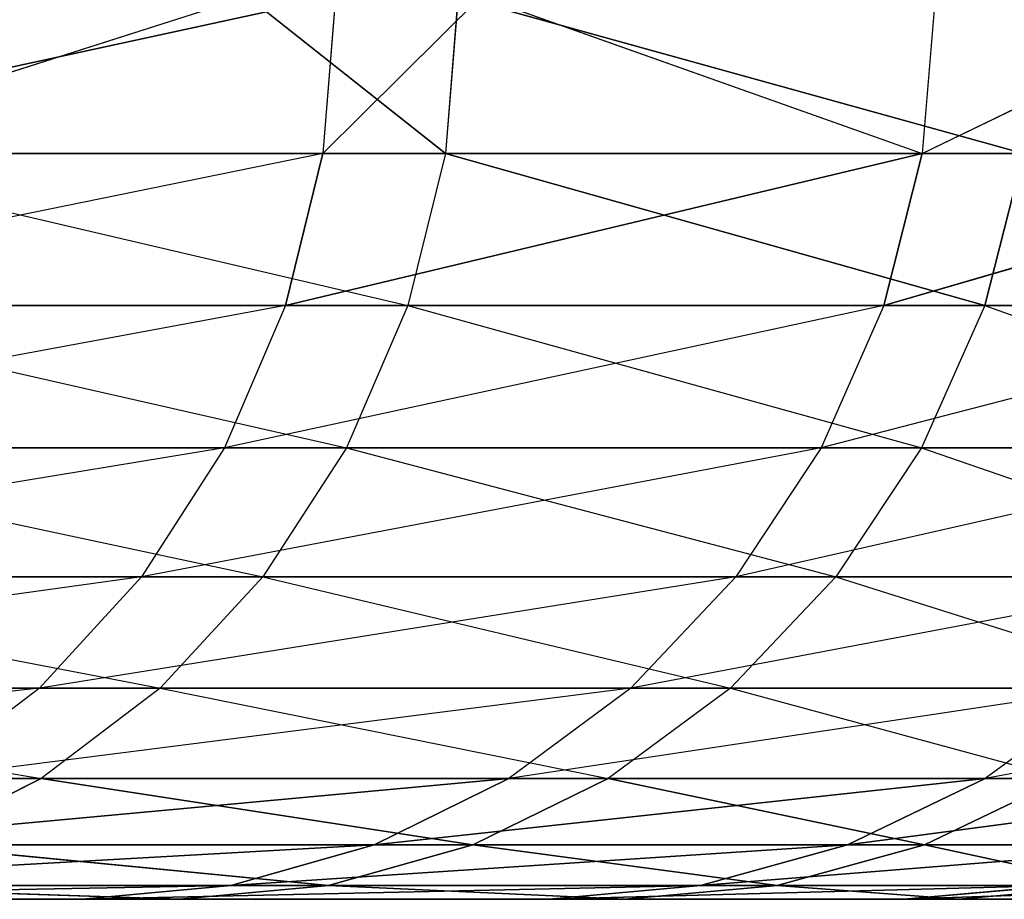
# Model space of a CAD drawing. Extents: x 0 to 8.9, y 0 to 29.9.
# Tile 166 of 256: x 1.5843 to 1.6061, y 0 to 0.0195. Entities that reach past the tile are written whole.
import ezdxf

# ---------------------------------------------------------------- set-up
doc = ezdxf.new("R2010")
doc.units = 0
doc.header["$LTSCALE"] = 2.54
doc.layers.get('0').update_dxf_attribs({"color": 13, "linetype": 'CONTINUOUS'})

# ---------------------------------------------------------------- blocks, each defined once
blk = doc.blocks.new('SZCZOTKA_DO_WC_BEZ_POKRYWK')
at = {"color": 0}
for p, q in [((1.591271, 0.02, 5.366592), (1.575271, 0.016527, 5.333772)), ((1.591271, 0.02, 5.366592), (1.575271, 0.016527, 5.333772)), ((1.589323, 0.02, 5.76851), (1.578441, 0.016527, 5.790726)), ((1.589323, 0.02, 5.76851), (1.593704, 0.016527, 5.75757)), ((1.591271, 0.02, 5.366592), (1.590992, 0.016527, 5.366713)), ((1.594487, 0.02, 5.374188), (1.590992, 0.016527, 5.366713)), ((1.593985, 0.02, 5.757687), (1.593704, 0.016527, 5.75757)), ((1.593985, 0.02, 5.757687), (1.606506, 0.016527, 5.723389)), ((1.593985, 0.02, 5.757687), (1.606506, 0.016527, 5.723389)), ((1.594487, 0.02, 5.374188), (1.604267, 0.016527, 5.400713)), ((1.604554, 0.02, 5.400613), (1.604267, 0.016527, 5.400713)), ((1.604267, 0.016527, 5.400713), (1.611454, 0.02, 5.42191)), ((1.590992, 0.016527, 5.366713), (1.574471, 0.01316, 5.33419)), ((1.590992, 0.016527, 5.366713), (1.575271, 0.016527, 5.333772)), ((1.578441, 0.016527, 5.790726), (1.592871, 0.01316, 5.757223)), ((1.578441, 0.016527, 5.790726), (1.593704, 0.016527, 5.75757)), ((1.590992, 0.016527, 5.366713), (1.590164, 0.01316, 5.367071)), ((1.604267, 0.016527, 5.400713), (1.590164, 0.01316, 5.367071)), ((1.604267, 0.016527, 5.400713), (1.590164, 0.01316, 5.367071)), ((1.604267, 0.016527, 5.400713), (1.590992, 0.016527, 5.366713)), ((1.604267, 0.016527, 5.400713), (1.590992, 0.016527, 5.366713)), ((1.593704, 0.016527, 5.75757), (1.592871, 0.01316, 5.757223)), ((1.593704, 0.016527, 5.75757), (1.606506, 0.016527, 5.723389)), ((1.593704, 0.016527, 5.75757), (1.606506, 0.016527, 5.723389)), ((1.593704, 0.016527, 5.75757), (1.60565, 0.01316, 5.723104)), ((1.593704, 0.016527, 5.75757), (1.60565, 0.01316, 5.723104)), ((1.604267, 0.016527, 5.400713), (1.603415, 0.01316, 5.40101)), ((1.604267, 0.016527, 5.400713), (1.603415, 0.01316, 5.40101)), ((1.615025, 0.016527, 5.435591), (1.603415, 0.01316, 5.40101)), ((1.615025, 0.016527, 5.435591), (1.603415, 0.01316, 5.40101)), ((1.615025, 0.016527, 5.435591), (1.604267, 0.016527, 5.400713)), ((1.615025, 0.016527, 5.435591), (1.604267, 0.016527, 5.400713)), ((1.606506, 0.016527, 5.723389), (1.60565, 0.01316, 5.723104)), ((1.606506, 0.016527, 5.723389), (1.60565, 0.01316, 5.723104)), ((1.590164, 0.01316, 5.367071), (1.573166, 0.01, 5.334873)), ((1.590164, 0.01316, 5.367071), (1.574471, 0.01316, 5.33419)), ((1.577636, 0.01316, 5.790319), (1.592871, 0.01316, 5.757223)), ((1.577636, 0.01316, 5.790319), (1.591511, 0.01, 5.756656)), ((1.590164, 0.01316, 5.367071), (1.588812, 0.01, 5.367657)), ((1.603415, 0.01316, 5.40101), (1.588812, 0.01, 5.367657)), ((1.603415, 0.01316, 5.40101), (1.590164, 0.01316, 5.367071)), ((1.592871, 0.01316, 5.757223), (1.591511, 0.01, 5.756656)), ((1.592871, 0.01316, 5.757223), (1.604252, 0.01, 5.722638)), ((1.592871, 0.01316, 5.757223), (1.60565, 0.01316, 5.723104)), ((1.603415, 0.01316, 5.40101), (1.602024, 0.01, 5.401495)), ((1.614154, 0.01316, 5.435825), (1.602024, 0.01, 5.401495)), ((1.614154, 0.01316, 5.435825), (1.603415, 0.01316, 5.40101)), ((1.60565, 0.01316, 5.723104), (1.604252, 0.01, 5.722638)), ((1.60565, 0.01316, 5.723104), (1.614476, 0.01, 5.68778)), ((1.60565, 0.01316, 5.723104), (1.615904, 0.01316, 5.688143)), ((1.588812, 0.01, 5.367657), (1.571394, 0.007144, 5.3358)), ((1.588812, 0.01, 5.367657), (1.573166, 0.01, 5.334873)), ((1.576321, 0.01, 5.789654), (1.591511, 0.01, 5.756656)), ((1.576321, 0.01, 5.789654), (1.589665, 0.007144, 5.755887)), ((1.588812, 0.01, 5.367657), (1.586977, 0.007144, 5.368452)), ((1.602024, 0.01, 5.401495), (1.586977, 0.007144, 5.368452)), ((1.602024, 0.01, 5.401495), (1.588812, 0.01, 5.367657)), ((1.591511, 0.01, 5.756656), (1.589665, 0.007144, 5.755887)), ((1.591511, 0.01, 5.756656), (1.604252, 0.01, 5.722638)), ((1.591511, 0.01, 5.756656), (1.602355, 0.007144, 5.722005)), ((1.602024, 0.01, 5.401495), (1.600136, 0.007144, 5.402154)), ((1.612731, 0.01, 5.436208), (1.600136, 0.007144, 5.402154)), ((1.612731, 0.01, 5.436208), (1.602024, 0.01, 5.401495)), ((1.604252, 0.01, 5.722638), (1.602355, 0.007144, 5.722005)), ((1.604252, 0.01, 5.722638), (1.614476, 0.01, 5.68778)), ((1.604252, 0.01, 5.722638), (1.612538, 0.007144, 5.687288)), ((1.586977, 0.007144, 5.368452), (1.569209, 0.004679, 5.336942)), ((1.586977, 0.007144, 5.368452), (1.571394, 0.007144, 5.3358)), ((1.574536, 0.007144, 5.788752), (1.589665, 0.007144, 5.755887)), ((1.574536, 0.007144, 5.788752), (1.58739, 0.004679, 5.754939)), ((1.586977, 0.007144, 5.368452), (1.584715, 0.004679, 5.369432)), ((1.600136, 0.007144, 5.402154), (1.584715, 0.004679, 5.369432)), ((1.600136, 0.007144, 5.402154), (1.586977, 0.007144, 5.368452)), ((1.589665, 0.007144, 5.755887), (1.58739, 0.004679, 5.754939)), ((1.589665, 0.007144, 5.755887), (1.602355, 0.007144, 5.722005)), ((1.589665, 0.007144, 5.755887), (1.600017, 0.004679, 5.721225)), ((1.600136, 0.007144, 5.402154), (1.597809, 0.004679, 5.402966)), ((1.6108, 0.007144, 5.436727), (1.597809, 0.004679, 5.402966)), ((1.602355, 0.007144, 5.722005), (1.600017, 0.004679, 5.721225)), ((1.6108, 0.007144, 5.436727), (1.600136, 0.007144, 5.402154)), ((1.602355, 0.007144, 5.722005), (1.612538, 0.007144, 5.687288)), ((1.602355, 0.007144, 5.722005), (1.610149, 0.004679, 5.686681)), ((1.584715, 0.004679, 5.369432), (1.566678, 0.00268, 5.338265)), ((1.584715, 0.004679, 5.369432), (1.569209, 0.004679, 5.336942)), ((1.572336, 0.004679, 5.78764), (1.58739, 0.004679, 5.754939)), ((1.572336, 0.004679, 5.78764), (1.584754, 0.00268, 5.75384)), ((1.584715, 0.004679, 5.369432), (1.582095, 0.00268, 5.370567)), ((1.597809, 0.004679, 5.402966), (1.582095, 0.00268, 5.370567)), ((1.597809, 0.004679, 5.402966), (1.584715, 0.004679, 5.369432)), ((1.58739, 0.004679, 5.754939), (1.584754, 0.00268, 5.75384)), ((1.58739, 0.004679, 5.754939), (1.600017, 0.004679, 5.721225)), ((1.58739, 0.004679, 5.754939), (1.597308, 0.00268, 5.720322)), ((1.597809, 0.004679, 5.402966), (1.595112, 0.00268, 5.403907)), ((1.608419, 0.004679, 5.437367), (1.595112, 0.00268, 5.403907)), ((1.600017, 0.004679, 5.721225), (1.597308, 0.00268, 5.720322)), ((1.608419, 0.004679, 5.437367), (1.597809, 0.004679, 5.402966)), ((1.600017, 0.004679, 5.721225), (1.610149, 0.004679, 5.686681)), ((1.600017, 0.004679, 5.721225), (1.607381, 0.00268, 5.685978)), ((1.608419, 0.004679, 5.437367), (1.605661, 0.00268, 5.438109)), ((1.61649, 0.004679, 5.472451), (1.605661, 0.00268, 5.438109)), ((1.569787, 0.00268, 5.786352), (1.584754, 0.00268, 5.75384)), ((1.595112, 0.00268, 5.403907), (1.579196, 0.001206, 5.371822)), ((1.595112, 0.00268, 5.403907), (1.579196, 0.001206, 5.371822)), ((1.584754, 0.00268, 5.75384), (1.581838, 0.001206, 5.752625)), ((1.584754, 0.00268, 5.75384), (1.581838, 0.001206, 5.752625)), ((1.595112, 0.00268, 5.403907), (1.582095, 0.00268, 5.370567)), ((1.584754, 0.00268, 5.75384), (1.597308, 0.00268, 5.720322)), ((1.584754, 0.00268, 5.75384), (1.59431, 0.001206, 5.719323)), ((1.584754, 0.00268, 5.75384), (1.59431, 0.001206, 5.719323)), ((1.595112, 0.00268, 5.403907), (1.592129, 0.001206, 5.404948)), ((1.595112, 0.00268, 5.403907), (1.592129, 0.001206, 5.404948)), ((1.605661, 0.00268, 5.438109), (1.592129, 0.001206, 5.404948)), ((1.605661, 0.00268, 5.438109), (1.592129, 0.001206, 5.404948)), ((1.597308, 0.00268, 5.720322), (1.59431, 0.001206, 5.719323)), ((1.597308, 0.00268, 5.720322), (1.59431, 0.001206, 5.719323)), ((1.605661, 0.00268, 5.438109), (1.595112, 0.00268, 5.403907)), ((1.597308, 0.00268, 5.720322), (1.607381, 0.00268, 5.685978)), ((1.597308, 0.00268, 5.720322), (1.604319, 0.001206, 5.685199)), ((1.597308, 0.00268, 5.720322), (1.604319, 0.001206, 5.685199)), ((1.605661, 0.00268, 5.438109), (1.60261, 0.001206, 5.438929)), ((1.605661, 0.00268, 5.438109), (1.60261, 0.001206, 5.438929)), ((1.613686, 0.00268, 5.472989), (1.60261, 0.001206, 5.438929)), ((1.613686, 0.00268, 5.472989), (1.60261, 0.001206, 5.438929)), ((1.607381, 0.00268, 5.685978), (1.604319, 0.001206, 5.685199)), ((1.607381, 0.00268, 5.685978), (1.604319, 0.001206, 5.685199)), ((1.613686, 0.00268, 5.472989), (1.605661, 0.00268, 5.438109)), ((1.592129, 0.001206, 5.404948), (1.576106, 0.000304, 5.373161)), ((1.592129, 0.001206, 5.404948), (1.576106, 0.000304, 5.373161)), ((1.592129, 0.001206, 5.404948), (1.579196, 0.001206, 5.371822)), ((1.592129, 0.001206, 5.404948), (1.579196, 0.001206, 5.371822)), ((1.581838, 0.001206, 5.752625), (1.59431, 0.001206, 5.719323)), ((1.581838, 0.001206, 5.752625), (1.59431, 0.001206, 5.719323)), ((1.581838, 0.001206, 5.752625), (1.591116, 0.000304, 5.718258)), ((1.581838, 0.001206, 5.752625), (1.591116, 0.000304, 5.718258)), ((1.592129, 0.001206, 5.404948), (1.58895, 0.000304, 5.406057)), ((1.592129, 0.001206, 5.404948), (1.58895, 0.000304, 5.406057)), ((1.60261, 0.001206, 5.438929), (1.58895, 0.000304, 5.406057)), ((1.60261, 0.001206, 5.438929), (1.58895, 0.000304, 5.406057)), ((1.59431, 0.001206, 5.719323), (1.591116, 0.000304, 5.718258)), ((1.59431, 0.001206, 5.719323), (1.591116, 0.000304, 5.718258)), ((1.60261, 0.001206, 5.438929), (1.592129, 0.001206, 5.404948)), ((1.60261, 0.001206, 5.438929), (1.592129, 0.001206, 5.404948)), ((1.59431, 0.001206, 5.719323), (1.604319, 0.001206, 5.685199)), ((1.59431, 0.001206, 5.719323), (1.604319, 0.001206, 5.685199)), ((1.59431, 0.001206, 5.719323), (1.601055, 0.000304, 5.68437)), ((1.59431, 0.001206, 5.719323), (1.601055, 0.000304, 5.68437)), ((1.60261, 0.001206, 5.438929), (1.599358, 0.000304, 5.439803)), ((1.60261, 0.001206, 5.438929), (1.599358, 0.000304, 5.439803)), ((1.610583, 0.001206, 5.473585), (1.599358, 0.000304, 5.439803)), ((1.610583, 0.001206, 5.473585), (1.599358, 0.000304, 5.439803)), ((1.604319, 0.001206, 5.685199), (1.601055, 0.000304, 5.68437)), ((1.604319, 0.001206, 5.685199), (1.601055, 0.000304, 5.68437)), ((1.610583, 0.001206, 5.473585), (1.60261, 0.001206, 5.438929)), ((1.610583, 0.001206, 5.473585), (1.60261, 0.001206, 5.438929)), ((1.604319, 0.001206, 5.685199), (1.61181, 0.001206, 5.650437)), ((1.604319, 0.001206, 5.685199), (1.61181, 0.001206, 5.650437)), ((1.604319, 0.001206, 5.685199), (1.608494, 0.000304, 5.649848)), ((1.604319, 0.001206, 5.685199), (1.608494, 0.000304, 5.649848)), ((1.58895, 0.000304, 5.406057), (1.572919, 0, 5.374541)), ((1.58895, 0.000304, 5.406057), (1.572919, 0, 5.374541)), ((1.58895, 0.000304, 5.406057), (1.576106, 0.000304, 5.373161)), ((1.58895, 0.000304, 5.406057), (1.576106, 0.000304, 5.373161)), ((1.578729, 0.000304, 5.751329), (1.591116, 0.000304, 5.718258)), ((1.578729, 0.000304, 5.751329), (1.591116, 0.000304, 5.718258)), ((1.578729, 0.000304, 5.751329), (1.587821, 0, 5.717159)), ((1.578729, 0.000304, 5.751329), (1.587821, 0, 5.717159)), ((1.58895, 0.000304, 5.406057), (1.585671, 0, 5.407201)), ((1.58895, 0.000304, 5.406057), (1.585671, 0, 5.407201)), ((1.599358, 0.000304, 5.439803), (1.585671, 0, 5.407201)), ((1.599358, 0.000304, 5.439803), (1.585671, 0, 5.407201)), ((1.591116, 0.000304, 5.718258), (1.587821, 0, 5.717159)), ((1.591116, 0.000304, 5.718258), (1.587821, 0, 5.717159)), ((1.599358, 0.000304, 5.439803), (1.58895, 0.000304, 5.406057)), ((1.599358, 0.000304, 5.439803), (1.58895, 0.000304, 5.406057)), ((1.591116, 0.000304, 5.718258), (1.601055, 0.000304, 5.68437)), ((1.591116, 0.000304, 5.718258), (1.601055, 0.000304, 5.68437)), ((1.591116, 0.000304, 5.718258), (1.597689, 0, 5.683515)), ((1.591116, 0.000304, 5.718258), (1.597689, 0, 5.683515)), ((1.599358, 0.000304, 5.439803), (1.596004, 0, 5.440705)), ((1.599358, 0.000304, 5.439803), (1.596004, 0, 5.440705)), ((1.607276, 0.000304, 5.474219), (1.596004, 0, 5.440705)), ((1.607276, 0.000304, 5.474219), (1.596004, 0, 5.440705)), ((1.601055, 0.000304, 5.68437), (1.597689, 0, 5.683515)), ((1.601055, 0.000304, 5.68437), (1.597689, 0, 5.683515)), ((1.607276, 0.000304, 5.474219), (1.599358, 0.000304, 5.439803)), ((1.607276, 0.000304, 5.474219), (1.599358, 0.000304, 5.439803)), ((1.601055, 0.000304, 5.68437), (1.608494, 0.000304, 5.649848)), ((1.601055, 0.000304, 5.68437), (1.608494, 0.000304, 5.649848)), ((1.601055, 0.000304, 5.68437), (1.605075, 0, 5.649241)), ((1.601055, 0.000304, 5.68437), (1.605075, 0, 5.649241)), ((1.603865, 0, 5.474874), (1.607276, 0.000304, 5.474219)), ((1.61266, 0.000304, 5.509121), (1.603865, 0, 5.474874)), ((1.61266, 0.000304, 5.509121), (1.603865, 0, 5.474874)), ((1.603865, 0, 5.474874), (1.607276, 0.000304, 5.474219)), ((1.608494, 0.000304, 5.649848), (1.605075, 0, 5.649241)), ((1.608494, 0.000304, 5.649848), (1.605075, 0, 5.649241)), ((1.603865, 0, 5.474874), (0.721016, 0, 5.318129)), ((0.721016, 0, 5.318129), (1.596004, 0, 5.440705)), ((0.721016, 0, 5.318129), (1.596004, 0, 5.440705)), ((1.60921, 0, 5.509525), (0.721016, 0, 5.318129)), ((1.603865, 0, 5.474874), (0.721016, 0, 5.318129)), ((1.60921, 0, 5.509525), (0.721016, 0, 5.318129)), ((1.612012, 0, 5.544474), (0.721016, 0, 5.318129)), ((1.612012, 0, 5.544474), (0.721016, 0, 5.318129)), ((1.612255, 0, 5.579535), (0.721016, 0, 5.318129)), ((1.609939, 0, 5.614519), (0.721016, 0, 5.318129)), ((1.612255, 0, 5.579535), (0.721016, 0, 5.318129)), ((1.609939, 0, 5.614519), (0.721016, 0, 5.318129)), ((1.605075, 0, 5.649241), (0.721016, 0, 5.318129)), ((1.605075, 0, 5.649241), (0.721016, 0, 5.318129)), ((1.597689, 0, 5.683515), (0.721016, 0, 5.318129)), ((1.587821, 0, 5.717159), (0.721016, 0, 5.318129)), ((1.597689, 0, 5.683515), (0.721016, 0, 5.318129)), ((1.587821, 0, 5.717159), (0.721016, 0, 5.318129)), ((0.740158, 0, 5.288755), (1.596004, 0, 5.440705)), ((0.740158, 0, 5.288755), (1.596004, 0, 5.440705)), ((1.596004, 0, 5.440705), (0.761394, 0, 5.260856)), ((0.761394, 0, 5.260856), (1.585671, 0, 5.407201)), ((0.761394, 0, 5.260856), (1.585671, 0, 5.407201)), ((1.596004, 0, 5.440705), (0.761394, 0, 5.260856)), ((1.572919, 0, 5.374541), (1.585671, 0, 5.407201)), ((1.572919, 0, 5.374541), (1.585671, 0, 5.407201)), ((1.575524, 0, 5.749993), (1.587821, 0, 5.717159)), ((1.575524, 0, 5.749993), (1.587821, 0, 5.717159)), ((1.585671, 0, 5.407201), (1.596004, 0, 5.440705)), ((1.585671, 0, 5.407201), (1.596004, 0, 5.440705)), ((1.587821, 0, 5.717159), (1.597689, 0, 5.683515)), ((1.587821, 0, 5.717159), (1.597689, 0, 5.683515)), ((1.596004, 0, 5.440705), (1.603865, 0, 5.474874)), ((1.596004, 0, 5.440705), (1.603865, 0, 5.474874)), ((1.597689, 0, 5.683515), (1.605075, 0, 5.649241)), ((1.597689, 0, 5.683515), (1.605075, 0, 5.649241)), ((1.60921, 0, 5.509525), (1.603865, 0, 5.474874)), ((1.60921, 0, 5.509525), (1.603865, 0, 5.474874)), ((1.605075, 0, 5.649241), (1.609939, 0, 5.614519)), ((1.605075, 0, 5.649241), (1.609939, 0, 5.614519))]:
    blk.add_line(p, q, dxfattribs=at)
mesh = blk.add_polyface(dxfattribs=at)
corners = [(1.591271, 0.02, 5.366592), (1.575271, 0.016527, 5.333772), (1.57554, 0.02, 5.333632)]
mesh.append_faces([[corners[k] for k in face] for face in [(0, 1, 2)]], dxfattribs={"color": 0})
mesh = blk.add_polyface(dxfattribs=at)
corners = [(1.591271, 0.02, 5.366592), (1.590992, 0.016527, 5.366713), (1.575271, 0.016527, 5.333772)]
mesh.append_faces([[corners[k] for k in face] for face in [(0, 1, 2)]], dxfattribs={"color": 0})
mesh = blk.add_polyface(dxfattribs=at)
corners = [(1.589323, 0.02, 5.76851), (1.578441, 0.016527, 5.790726), (1.593704, 0.016527, 5.75757)]
mesh.append_faces([[corners[k] for k in face] for face in [(0, 1, 2)]], dxfattribs={"color": 0})
mesh = blk.add_polyface(dxfattribs=at)
corners = [(1.594487, 0.02, 5.374188), (1.604267, 0.016527, 5.400713), (1.590992, 0.016527, 5.366713)]
mesh.append_faces([[corners[k] for k in face] for face in [(0, 1, 2)]], dxfattribs={"color": 0})
mesh = blk.add_polyface(dxfattribs=at)
corners = [(1.593985, 0.02, 5.757687), (1.593704, 0.016527, 5.75757), (1.606506, 0.016527, 5.723389)]
mesh.append_faces([[corners[k] for k in face] for face in [(0, 1, 2)]], dxfattribs={"color": 0})
mesh = blk.add_polyface(dxfattribs=at)
corners = [(1.593985, 0.02, 5.757687), (1.606506, 0.016527, 5.723389), (1.607534, 0.02, 5.721248)]
mesh.append_faces([[corners[k] for k in face] for face in [(0, 1, 2)]], dxfattribs={"color": 0})
mesh = blk.add_polyface(dxfattribs=at)
corners = [(1.611454, 0.02, 5.42191), (1.615025, 0.016527, 5.435591), (1.604267, 0.016527, 5.400713)]
mesh.append_faces([[corners[k] for k in face] for face in [(0, 1, 2)]], dxfattribs={"color": 0})
mesh = blk.add_polyface(dxfattribs=at)
corners = [(1.604267, 0.016527, 5.400713), (1.590164, 0.01316, 5.367071), (1.590992, 0.016527, 5.366713)]
mesh.append_faces([[corners[k] for k in face] for face in [(0, 1, 2)]], dxfattribs={"color": 0})
mesh = blk.add_polyface(dxfattribs=at)
corners = [(1.604267, 0.016527, 5.400713), (1.603415, 0.01316, 5.40101), (1.590164, 0.01316, 5.367071)]
mesh.append_faces([[corners[k] for k in face] for face in [(0, 1, 2)]], dxfattribs={"color": 0})
mesh = blk.add_polyface(dxfattribs=at)
corners = [(1.593704, 0.016527, 5.75757), (1.592871, 0.01316, 5.757223), (1.60565, 0.01316, 5.723104)]
mesh.append_faces([[corners[k] for k in face] for face in [(0, 1, 2)]], dxfattribs={"color": 0})
mesh = blk.add_polyface(dxfattribs=at)
corners = [(1.593704, 0.016527, 5.75757), (1.60565, 0.01316, 5.723104), (1.606506, 0.016527, 5.723389)]
mesh.append_faces([[corners[k] for k in face] for face in [(0, 1, 2)]], dxfattribs={"color": 0})
mesh = blk.add_polyface(dxfattribs=at)
corners = [(1.615025, 0.016527, 5.435591), (1.603415, 0.01316, 5.40101), (1.604267, 0.016527, 5.400713)]
mesh.append_faces([[corners[k] for k in face] for face in [(0, 1, 2)]], dxfattribs={"color": 0})
mesh = blk.add_polyface(dxfattribs=at)
corners = [(1.615025, 0.016527, 5.435591), (1.614154, 0.01316, 5.435825), (1.603415, 0.01316, 5.40101)]
mesh.append_faces([[corners[k] for k in face] for face in [(0, 1, 2)]], dxfattribs={"color": 0})
mesh = blk.add_polyface(dxfattribs=at)
corners = [(1.606506, 0.016527, 5.723389), (1.60565, 0.01316, 5.723104), (1.615904, 0.01316, 5.688143)]
mesh.append_faces([[corners[k] for k in face] for face in [(0, 1, 2)]], dxfattribs={"color": 0})
mesh = blk.add_polyface(dxfattribs=at)
corners = [(1.569787, 0.00268, 5.786352), (1.581838, 0.001206, 5.752625), (1.584754, 0.00268, 5.75384)]
mesh.append_faces([[corners[k] for k in face] for face in [(0, 1, 2)]], dxfattribs={"color": 0})
mesh = blk.add_polyface(dxfattribs=at)
corners = [(1.595112, 0.00268, 5.403907), (1.579196, 0.001206, 5.371822), (1.582095, 0.00268, 5.370567)]
mesh.append_faces([[corners[k] for k in face] for face in [(0, 1, 2)]], dxfattribs={"color": 0})
mesh = blk.add_polyface(dxfattribs=at)
corners = [(1.592129, 0.001206, 5.404948), (1.579196, 0.001206, 5.371822), (1.595112, 0.00268, 5.403907)]
mesh.append_faces([[corners[k] for k in face] for face in [(0, 1, 2)]], dxfattribs={"color": 0})
mesh = blk.add_polyface(dxfattribs=at)
corners = [(1.584754, 0.00268, 5.75384), (1.581838, 0.001206, 5.752625), (1.59431, 0.001206, 5.719323)]
mesh.append_faces([[corners[k] for k in face] for face in [(0, 1, 2)]], dxfattribs={"color": 0})
mesh = blk.add_polyface(dxfattribs=at)
corners = [(1.584754, 0.00268, 5.75384), (1.59431, 0.001206, 5.719323), (1.597308, 0.00268, 5.720322)]
mesh.append_faces([[corners[k] for k in face] for face in [(0, 1, 2)]], dxfattribs={"color": 0})
mesh = blk.add_polyface(dxfattribs=at)
corners = [(1.605661, 0.00268, 5.438109), (1.592129, 0.001206, 5.404948), (1.595112, 0.00268, 5.403907)]
mesh.append_faces([[corners[k] for k in face] for face in [(0, 1, 2)]], dxfattribs={"color": 0})
mesh = blk.add_polyface(dxfattribs=at)
corners = [(1.60261, 0.001206, 5.438929), (1.592129, 0.001206, 5.404948), (1.605661, 0.00268, 5.438109)]
mesh.append_faces([[corners[k] for k in face] for face in [(0, 1, 2)]], dxfattribs={"color": 0})
mesh = blk.add_polyface(dxfattribs=at)
corners = [(1.597308, 0.00268, 5.720322), (1.59431, 0.001206, 5.719323), (1.604319, 0.001206, 5.685199)]
mesh.append_faces([[corners[k] for k in face] for face in [(0, 1, 2)]], dxfattribs={"color": 0})
mesh = blk.add_polyface(dxfattribs=at)
corners = [(1.597308, 0.00268, 5.720322), (1.604319, 0.001206, 5.685199), (1.607381, 0.00268, 5.685978)]
mesh.append_faces([[corners[k] for k in face] for face in [(0, 1, 2)]], dxfattribs={"color": 0})
mesh = blk.add_polyface(dxfattribs=at)
corners = [(1.613686, 0.00268, 5.472989), (1.60261, 0.001206, 5.438929), (1.605661, 0.00268, 5.438109)]
mesh.append_faces([[corners[k] for k in face] for face in [(0, 1, 2)]], dxfattribs={"color": 0})
mesh = blk.add_polyface(dxfattribs=at)
corners = [(1.610583, 0.001206, 5.473585), (1.60261, 0.001206, 5.438929), (1.613686, 0.00268, 5.472989)]
mesh.append_faces([[corners[k] for k in face] for face in [(0, 1, 2)]], dxfattribs={"color": 0})
mesh = blk.add_polyface(dxfattribs=at)
corners = [(1.607381, 0.00268, 5.685978), (1.604319, 0.001206, 5.685199), (1.61181, 0.001206, 5.650437)]
mesh.append_faces([[corners[k] for k in face] for face in [(0, 1, 2)]], dxfattribs={"color": 0})
mesh = blk.add_polyface(dxfattribs=at)
corners = [(1.592129, 0.001206, 5.404948), (1.576106, 0.000304, 5.373161), (1.579196, 0.001206, 5.371822)]
mesh.append_faces([[corners[k] for k in face] for face in [(0, 1, 2)]], dxfattribs={"color": 0})
mesh = blk.add_polyface(dxfattribs=at)
corners = [(1.58895, 0.000304, 5.406057), (1.576106, 0.000304, 5.373161), (1.592129, 0.001206, 5.404948)]
mesh.append_faces([[corners[k] for k in face] for face in [(0, 1, 2)]], dxfattribs={"color": 0})
mesh = blk.add_polyface(dxfattribs=at)
corners = [(1.581838, 0.001206, 5.752625), (1.578729, 0.000304, 5.751329), (1.591116, 0.000304, 5.718258)]
mesh.append_faces([[corners[k] for k in face] for face in [(0, 1, 2)]], dxfattribs={"color": 0})
mesh = blk.add_polyface(dxfattribs=at)
corners = [(1.581838, 0.001206, 5.752625), (1.591116, 0.000304, 5.718258), (1.59431, 0.001206, 5.719323)]
mesh.append_faces([[corners[k] for k in face] for face in [(0, 1, 2)]], dxfattribs={"color": 0})
mesh = blk.add_polyface(dxfattribs=at)
corners = [(1.60261, 0.001206, 5.438929), (1.58895, 0.000304, 5.406057), (1.592129, 0.001206, 5.404948)]
mesh.append_faces([[corners[k] for k in face] for face in [(0, 1, 2)]], dxfattribs={"color": 0})
mesh = blk.add_polyface(dxfattribs=at)
corners = [(1.599358, 0.000304, 5.439803), (1.58895, 0.000304, 5.406057), (1.60261, 0.001206, 5.438929)]
mesh.append_faces([[corners[k] for k in face] for face in [(0, 1, 2)]], dxfattribs={"color": 0})
mesh = blk.add_polyface(dxfattribs=at)
corners = [(1.59431, 0.001206, 5.719323), (1.591116, 0.000304, 5.718258), (1.601055, 0.000304, 5.68437)]
mesh.append_faces([[corners[k] for k in face] for face in [(0, 1, 2)]], dxfattribs={"color": 0})
mesh = blk.add_polyface(dxfattribs=at)
corners = [(1.59431, 0.001206, 5.719323), (1.601055, 0.000304, 5.68437), (1.604319, 0.001206, 5.685199)]
mesh.append_faces([[corners[k] for k in face] for face in [(0, 1, 2)]], dxfattribs={"color": 0})
mesh = blk.add_polyface(dxfattribs=at)
corners = [(1.610583, 0.001206, 5.473585), (1.599358, 0.000304, 5.439803), (1.60261, 0.001206, 5.438929)]
mesh.append_faces([[corners[k] for k in face] for face in [(0, 1, 2)]], dxfattribs={"color": 0})
mesh = blk.add_polyface(dxfattribs=at)
corners = [(1.607276, 0.000304, 5.474219), (1.599358, 0.000304, 5.439803), (1.610583, 0.001206, 5.473585)]
mesh.append_faces([[corners[k] for k in face] for face in [(0, 1, 2)]], dxfattribs={"color": 0})
mesh = blk.add_polyface(dxfattribs=at)
corners = [(1.604319, 0.001206, 5.685199), (1.601055, 0.000304, 5.68437), (1.608494, 0.000304, 5.649848)]
mesh.append_faces([[corners[k] for k in face] for face in [(0, 1, 2)]], dxfattribs={"color": 0})
mesh = blk.add_polyface(dxfattribs=at)
corners = [(1.604319, 0.001206, 5.685199), (1.608494, 0.000304, 5.649848), (1.61181, 0.001206, 5.650437)]
mesh.append_faces([[corners[k] for k in face] for face in [(0, 1, 2)]], dxfattribs={"color": 0})
mesh = blk.add_polyface(dxfattribs=at)
corners = [(1.58895, 0.000304, 5.406057), (1.572919, 0, 5.374541), (1.576106, 0.000304, 5.373161)]
mesh.append_faces([[corners[k] for k in face] for face in [(0, 1, 2)]], dxfattribs={"color": 0})
mesh = blk.add_polyface(dxfattribs=at)
corners = [(1.585671, 0, 5.407201), (1.572919, 0, 5.374541), (1.58895, 0.000304, 5.406057)]
mesh.append_faces([[corners[k] for k in face] for face in [(0, 1, 2)]], dxfattribs={"color": 0})
mesh = blk.add_polyface(dxfattribs=at)
corners = [(1.578729, 0.000304, 5.751329), (1.575524, 0, 5.749993), (1.587821, 0, 5.717159)]
mesh.append_faces([[corners[k] for k in face] for face in [(0, 1, 2)]], dxfattribs={"color": 0})
mesh = blk.add_polyface(dxfattribs=at)
corners = [(1.578729, 0.000304, 5.751329), (1.587821, 0, 5.717159), (1.591116, 0.000304, 5.718258)]
mesh.append_faces([[corners[k] for k in face] for face in [(0, 1, 2)]], dxfattribs={"color": 0})
mesh = blk.add_polyface(dxfattribs=at)
corners = [(1.599358, 0.000304, 5.439803), (1.585671, 0, 5.407201), (1.58895, 0.000304, 5.406057)]
mesh.append_faces([[corners[k] for k in face] for face in [(0, 1, 2)]], dxfattribs={"color": 0})
mesh = blk.add_polyface(dxfattribs=at)
corners = [(1.596004, 0, 5.440705), (1.585671, 0, 5.407201), (1.599358, 0.000304, 5.439803)]
mesh.append_faces([[corners[k] for k in face] for face in [(0, 1, 2)]], dxfattribs={"color": 0})
mesh = blk.add_polyface(dxfattribs=at)
corners = [(1.591116, 0.000304, 5.718258), (1.587821, 0, 5.717159), (1.597689, 0, 5.683515)]
mesh.append_faces([[corners[k] for k in face] for face in [(0, 1, 2)]], dxfattribs={"color": 0})
mesh = blk.add_polyface(dxfattribs=at)
corners = [(1.591116, 0.000304, 5.718258), (1.597689, 0, 5.683515), (1.601055, 0.000304, 5.68437)]
mesh.append_faces([[corners[k] for k in face] for face in [(0, 1, 2)]], dxfattribs={"color": 0})
mesh = blk.add_polyface(dxfattribs=at)
corners = [(1.607276, 0.000304, 5.474219), (1.596004, 0, 5.440705), (1.599358, 0.000304, 5.439803)]
mesh.append_faces([[corners[k] for k in face] for face in [(0, 1, 2)]], dxfattribs={"color": 0})
mesh = blk.add_polyface(dxfattribs=at)
corners = [(1.603865, 0, 5.474874), (1.596004, 0, 5.440705), (1.607276, 0.000304, 5.474219)]
mesh.append_faces([[corners[k] for k in face] for face in [(0, 1, 2)]], dxfattribs={"color": 0})
mesh = blk.add_polyface(dxfattribs=at)
corners = [(1.601055, 0.000304, 5.68437), (1.597689, 0, 5.683515), (1.605075, 0, 5.649241)]
mesh.append_faces([[corners[k] for k in face] for face in [(0, 1, 2)]], dxfattribs={"color": 0})
mesh = blk.add_polyface(dxfattribs=at)
corners = [(1.601055, 0.000304, 5.68437), (1.605075, 0, 5.649241), (1.608494, 0.000304, 5.649848)]
mesh.append_faces([[corners[k] for k in face] for face in [(0, 1, 2)]], dxfattribs={"color": 0})
mesh = blk.add_polyface(dxfattribs=at)
corners = [(1.61266, 0.000304, 5.509121), (1.603865, 0, 5.474874), (1.607276, 0.000304, 5.474219)]
mesh.append_faces([[corners[k] for k in face] for face in [(0, 1, 2)]], dxfattribs={"color": 0})
mesh = blk.add_polyface(dxfattribs=at)
corners = [(1.60921, 0, 5.509525), (1.603865, 0, 5.474874), (1.61266, 0.000304, 5.509121)]
mesh.append_faces([[corners[k] for k in face] for face in [(0, 1, 2)]], dxfattribs={"color": 0})
mesh = blk.add_polyface(dxfattribs=at)
corners = [(1.608494, 0.000304, 5.649848), (1.605075, 0, 5.649241), (1.609939, 0, 5.614519)]
mesh.append_faces([[corners[k] for k in face] for face in [(0, 1, 2)]], dxfattribs={"color": 0})
mesh = blk.add_polyface(dxfattribs=at)
corners = [(1.603865, 0, 5.474874), (0.721016, 0, 5.318129), (1.596004, 0, 5.440705)]
mesh.append_faces([[corners[k] for k in face] for face in [(0, 1, 2)]], dxfattribs={"color": 0})
mesh = blk.add_polyface(dxfattribs=at)
corners = [(1.596004, 0, 5.440705), (0.721016, 0, 5.318129), (0.740158, 0, 5.288755)]
mesh.append_faces([[corners[k] for k in face] for face in [(0, 1, 2)]], dxfattribs={"color": 0})
mesh = blk.add_polyface(dxfattribs=at)
corners = [(1.60921, 0, 5.509525), (0.721016, 0, 5.318129), (1.603865, 0, 5.474874)]
mesh.append_faces([[corners[k] for k in face] for face in [(0, 1, 2)]], dxfattribs={"color": 0})
mesh = blk.add_polyface(dxfattribs=at)
corners = [(1.612012, 0, 5.544474), (0.721016, 0, 5.318129), (1.60921, 0, 5.509525)]
mesh.append_faces([[corners[k] for k in face] for face in [(0, 1, 2)]], dxfattribs={"color": 0})
mesh = blk.add_polyface(dxfattribs=at)
corners = [(1.612255, 0, 5.579535), (0.721016, 0, 5.318129), (1.612012, 0, 5.544474)]
mesh.append_faces([[corners[k] for k in face] for face in [(0, 1, 2)]], dxfattribs={"color": 0})
mesh = blk.add_polyface(dxfattribs=at)
corners = [(1.609939, 0, 5.614519), (0.721016, 0, 5.318129), (1.612255, 0, 5.579535)]
mesh.append_faces([[corners[k] for k in face] for face in [(0, 1, 2)]], dxfattribs={"color": 0})
mesh = blk.add_polyface(dxfattribs=at)
corners = [(1.605075, 0, 5.649241), (0.721016, 0, 5.318129), (1.609939, 0, 5.614519)]
mesh.append_faces([[corners[k] for k in face] for face in [(0, 1, 2)]], dxfattribs={"color": 0})
mesh = blk.add_polyface(dxfattribs=at)
corners = [(1.597689, 0, 5.683515), (0.721016, 0, 5.318129), (1.605075, 0, 5.649241)]
mesh.append_faces([[corners[k] for k in face] for face in [(0, 1, 2)]], dxfattribs={"color": 0})
mesh = blk.add_polyface(dxfattribs=at)
corners = [(1.587821, 0, 5.717159), (0.721016, 0, 5.318129), (1.597689, 0, 5.683515)]
mesh.append_faces([[corners[k] for k in face] for face in [(0, 1, 2)]], dxfattribs={"color": 0})
mesh = blk.add_polyface(dxfattribs=at)
corners = [(1.575524, 0, 5.749993), (0.721016, 0, 5.318129), (1.587821, 0, 5.717159)]
mesh.append_faces([[corners[k] for k in face] for face in [(0, 1, 2)]], dxfattribs={"color": 0})
mesh = blk.add_polyface(dxfattribs=at)
corners = [(1.596004, 0, 5.440705), (0.740158, 0, 5.288755), (0.761394, 0, 5.260856)]
mesh.append_faces([[corners[k] for k in face] for face in [(0, 1, 2)]], dxfattribs={"color": 0})
mesh = blk.add_polyface(dxfattribs=at)
corners = [(1.596004, 0, 5.440705), (0.761394, 0, 5.260856), (1.585671, 0, 5.407201)]
mesh.append_faces([[corners[k] for k in face] for face in [(0, 1, 2)]], dxfattribs={"color": 0})
mesh = blk.add_polyface(dxfattribs=at)
corners = [(1.585671, 0, 5.407201), (0.761394, 0, 5.260856), (1.572919, 0, 5.374541)]
mesh.append_faces([[corners[k] for k in face] for face in [(0, 1, 2)]], dxfattribs={"color": 0})

msp = doc.modelspace()

# ---------------------------------------------------------------- block references
at = {"color": 0}
msp.add_blockref('SZCZOTKA_DO_WC_BEZ_POKRYWK', (0, 0), dxfattribs=at)

doc.saveas('drawing.dxf')
